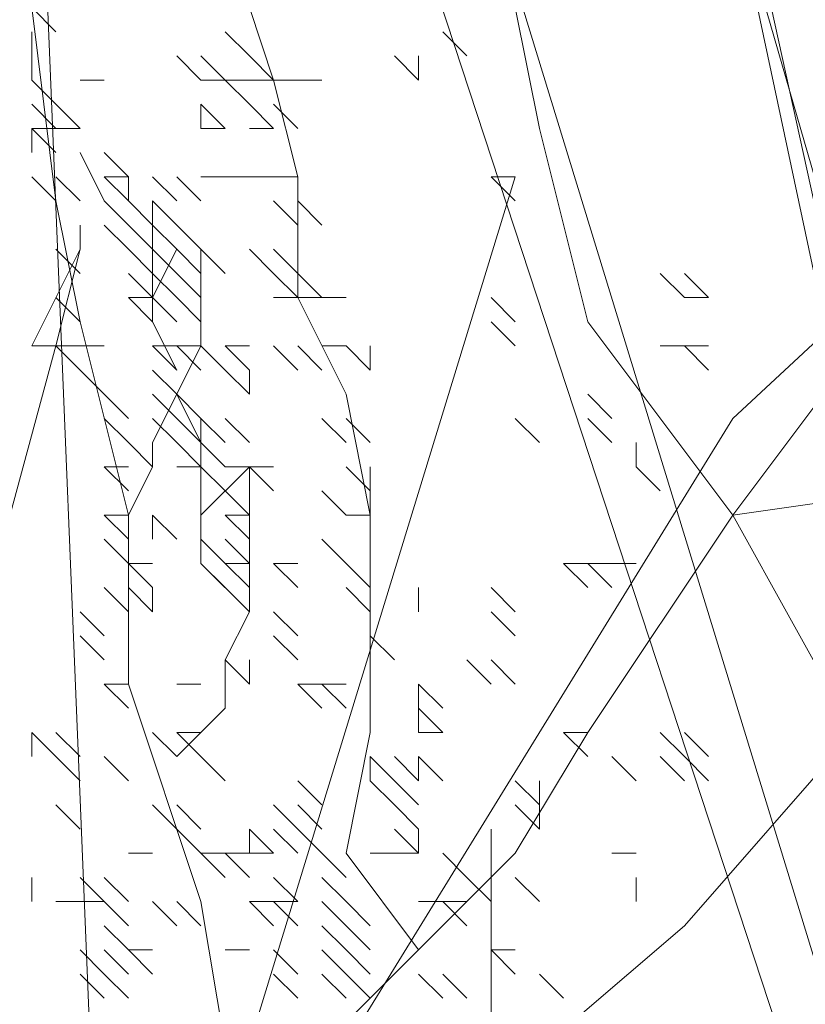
# Model space of a CAD drawing. Header units: millimetres. Extents: x 16698 to 93787, y -21104 to 39413.
# Tile 231 of 256: x 54564.04 to 54569.42, y 19721.8 to 19728.54. Entities that reach past the tile are written whole.
import ezdxf

# ---------------------------------------------------------------- set-up
doc = ezdxf.new("R2010")
doc.units = ezdxf.units.MM
doc.layers.add('_MODUS - zielen', color=66, linetype='Continuous', lineweight=9)

msp = doc.modelspace()

# ---------------------------------------------------------------- linework, layer by layer
at = {"layer": '_MODUS - zielen', "transparency": 33554687}
for points in [[(54566.27409, 19741.86016), (54571.40346, 19718.52981), (54571.40346, 19718.52981)], [(54566.27409, 19741.86016), (54571.23799, 19718.52981), (54571.23799, 19718.52981)], [(54562.96482, 19740.70192), (54570.24521, 19718.52981), (54570.24521, 19718.52981)], [(54562.96482, 19740.70192), (54570.24521, 19718.52981), (54570.24521, 19718.52981)], [(54564.61945, 19719.19167), (54564.12306, 19731.2705), (54564.12306, 19731.2705)], [(54568.9215, 19725.14835), (54567.92872, 19726.47206), (54567.5978, 19727.79577), (54567.43233, 19728.62308), (54566.60502, 19729.78133), (54565.61223, 19731.10504)], [(54566.60502, 19718.52981), (54566.77048, 19719.35713), (54566.10863, 19719.85352), (54566.43955, 19721.01176), (54566.10863, 19721.50815), (54566.77048, 19722.17001), (54566.27409, 19722.83186), (54566.43955, 19723.65918), (54566.43955, 19724.32103), (54566.43955, 19725.14835), (54566.27409, 19725.97567), (54565.94316, 19726.63752), (54565.94316, 19726.80299), (54565.94316, 19727.46484), (54565.7777, 19728.12669), (54565.61223, 19728.62308), (54565.28131, 19729.28494), (54564.95038, 19729.78133), (54564.61945, 19730.77411)], [(54564.78492, 19718.36435), (54565.61223, 19720.51537), (54566.10863, 19721.50815), (54567.43233, 19722.83186), (54567.92872, 19723.65918), (54568.9215, 19725.14835), (54569.91428, 19726.47206), (54570.7416, 19727.96123), (54571.40346, 19729.28494), (54572.06531, 19730.11225), (54572.89263, 19730.44318), (54573.71994, 19730.44318), (54574.54726, 19730.44318)], [(54565.94316, 19718.36435), (54565.61223, 19720.51537), (54565.28131, 19722.50094), (54564.78492, 19723.99011), (54564.78492, 19725.14835), (54564.45399, 19726.47206), (54564.28853, 19727.29938), (54564.12306, 19728.62308), (54564.12306, 19729.4504)], [(54564.28853, 19728.45762), (54564.12306, 19728.62308), (54564.12306, 19728.62308)], [(54564.12306, 19728.29216), (54564.12306, 19728.45762), (54564.12306, 19728.45762)], [(54564.12306, 19728.29216), (54564.12306, 19728.45762), (54564.12306, 19728.45762)], [(54565.61223, 19728.29216), (54565.44677, 19728.45762), (54565.44677, 19728.45762)], [(54567.10141, 19728.29216), (54566.93594, 19728.45762), (54566.93594, 19728.45762)], [(54564.12306, 19728.12669), (54564.12306, 19728.29216), (54564.12306, 19728.29216)], [(54564.12306, 19728.12669), (54564.12306, 19728.29216), (54564.12306, 19728.29216)], [(54565.28131, 19728.12669), (54565.11584, 19728.29216), (54565.11584, 19728.29216)], [(54565.44677, 19728.12669), (54565.28131, 19728.29216), (54565.28131, 19728.29216)], [(54565.44677, 19728.12669), (54565.28131, 19728.29216), (54565.28131, 19728.29216)], [(54565.7777, 19728.12669), (54565.61223, 19728.29216), (54565.61223, 19728.29216)], [(54565.7777, 19728.12669), (54565.61223, 19728.29216), (54565.61223, 19728.29216)], [(54566.77048, 19728.12669), (54566.60502, 19728.29216), (54566.60502, 19728.29216)], [(54566.77048, 19728.12669), (54566.77048, 19728.29216), (54566.77048, 19728.29216)], [(54566.77048, 19728.12669), (54566.77048, 19728.29216), (54566.77048, 19728.29216)], [(54564.28853, 19727.96123), (54564.12306, 19728.12669), (54564.12306, 19728.12669)], [(54564.28853, 19727.96123), (54564.12306, 19728.12669), (54564.12306, 19728.12669)], [(54564.28853, 19727.96123), (54564.12306, 19728.12669), (54564.12306, 19728.12669)], [(54564.28853, 19727.96123), (54564.12306, 19728.12669), (54564.12306, 19728.12669)], [(54564.61945, 19728.12669), (54564.45399, 19728.12669), (54564.45399, 19728.12669)], [(54564.78492, 19718.52981), (54567.43233, 19721.34269), (54568.59058, 19722.33547), (54569.74882, 19723.65918), (54568.9215, 19725.14835), (54571.23799, 19725.47928), (54571.73438, 19726.3066), (54572.06531, 19727.13391), (54572.89263, 19728.12669)], [(54565.44677, 19728.12669), (54565.28131, 19728.12669), (54565.28131, 19728.12669)], [(54565.61223, 19727.96123), (54565.44677, 19728.12669), (54565.44677, 19728.12669)], [(54565.61223, 19728.12669), (54565.44677, 19728.12669), (54565.44677, 19728.12669)], [(54565.61223, 19727.96123), (54565.44677, 19728.12669), (54565.44677, 19728.12669)], [(54565.61223, 19728.12669), (54565.44677, 19728.12669), (54565.44677, 19728.12669)], [(54565.61223, 19727.96123), (54565.44677, 19728.12669), (54565.44677, 19728.12669)], [(54565.7777, 19728.12669), (54565.61223, 19728.12669), (54565.61223, 19728.12669)], [(54565.94316, 19728.12669), (54565.7777, 19728.12669), (54565.7777, 19728.12669)], [(54566.10863, 19728.12669), (54565.94316, 19728.12669), (54565.94316, 19728.12669)], [(54566.10863, 19728.12669), (54565.94316, 19728.12669), (54565.94316, 19728.12669)], [(54564.28853, 19727.79577), (54564.12306, 19727.96123), (54564.12306, 19727.96123)], [(54564.45399, 19727.79577), (54564.28853, 19727.96123), (54564.28853, 19727.96123)], [(54564.95038, 19719.35713), (54568.9215, 19725.8102), (54571.23799, 19727.96123)], [(54565.44677, 19727.79577), (54565.28131, 19727.96123), (54565.28131, 19727.96123)], [(54565.28131, 19727.79577), (54565.28131, 19727.96123), (54565.28131, 19727.96123)], [(54565.7777, 19727.79577), (54565.61223, 19727.96123), (54565.61223, 19727.96123)], [(54565.94316, 19727.79577), (54565.7777, 19727.96123), (54565.7777, 19727.96123)], [(54565.94316, 19727.79577), (54565.7777, 19727.96123), (54565.7777, 19727.96123)], [(54564.28853, 19727.6303), (54564.12306, 19727.79577), (54564.12306, 19727.79577)], [(54564.12306, 19727.6303), (54564.12306, 19727.79577), (54564.12306, 19727.79577)], [(54564.28853, 19727.6303), (54564.12306, 19727.79577), (54564.12306, 19727.79577)], [(54564.28853, 19727.79577), (54564.12306, 19727.79577), (54564.12306, 19727.79577)], [(54564.28853, 19727.79577), (54564.12306, 19727.79577), (54564.12306, 19727.79577)], [(54564.45399, 19727.79577), (54564.28853, 19727.79577), (54564.28853, 19727.79577)], [(54564.45399, 19727.79577), (54564.28853, 19727.79577), (54564.28853, 19727.79577)], [(54565.44677, 19727.79577), (54565.28131, 19727.79577), (54565.28131, 19727.79577)], [(54565.44677, 19727.79577), (54565.28131, 19727.79577), (54565.28131, 19727.79577)], [(54565.7777, 19727.79577), (54565.61223, 19727.79577), (54565.61223, 19727.79577)], [(54565.7777, 19727.79577), (54565.61223, 19727.79577), (54565.61223, 19727.79577)], [(54564.45399, 19727.6303), (54564.61945, 19727.29938), (54564.61945, 19727.29938)], [(54564.78492, 19727.46484), (54564.61945, 19727.6303), (54564.61945, 19727.6303)], [(54564.78492, 19727.46484), (54564.61945, 19727.6303), (54564.61945, 19727.6303)], [(54564.28853, 19727.29938), (54564.12306, 19727.46484), (54564.12306, 19727.46484)], [(54564.28853, 19727.29938), (54564.12306, 19727.46484), (54564.12306, 19727.46484)], [(54564.28853, 19727.29938), (54564.12306, 19727.46484), (54564.12306, 19727.46484)], [(54564.45399, 19727.29938), (54564.28853, 19727.46484), (54564.28853, 19727.46484)], [(54564.45399, 19727.29938), (54564.28853, 19727.46484), (54564.28853, 19727.46484)], [(54564.45399, 19727.29938), (54564.28853, 19727.46484), (54564.28853, 19727.46484)], [(54564.45399, 19727.29938), (54564.28853, 19727.46484), (54564.28853, 19727.46484)], [(54564.45399, 19727.29938), (54564.28853, 19727.46484), (54564.28853, 19727.46484)], [(54564.78492, 19727.46484), (54564.61945, 19727.46484), (54564.61945, 19727.46484)], [(54564.78492, 19727.29938), (54564.61945, 19727.46484), (54564.61945, 19727.46484)], [(54564.78492, 19727.46484), (54564.61945, 19727.46484), (54564.61945, 19727.46484)], [(54564.78492, 19727.46484), (54564.61945, 19727.46484), (54564.61945, 19727.46484)], [(54564.78492, 19727.29938), (54564.61945, 19727.46484), (54564.61945, 19727.46484)], [(54565.11584, 19726.14113), (54564.95038, 19726.47206), (54564.95038, 19726.63752), (54564.95038, 19726.80299), (54564.95038, 19727.13391), (54564.78492, 19727.29938), (54564.78492, 19727.46484)], [(54565.11584, 19727.29938), (54564.95038, 19727.46484), (54564.95038, 19727.46484)], [(54565.11584, 19727.29938), (54564.95038, 19727.46484), (54564.95038, 19727.46484)], [(54564.95038, 19719.35713), (54567.43233, 19727.46484), (54567.43233, 19727.46484)], [(54565.28131, 19727.29938), (54565.11584, 19727.46484), (54565.11584, 19727.46484)], [(54565.28131, 19727.29938), (54565.11584, 19727.46484), (54565.11584, 19727.46484)], [(54565.44677, 19727.46484), (54565.28131, 19727.46484), (54565.28131, 19727.46484)], [(54565.61223, 19727.46484), (54565.44677, 19727.46484), (54565.44677, 19727.46484)], [(54565.61223, 19727.46484), (54565.44677, 19727.46484), (54565.44677, 19727.46484)], [(54565.7777, 19727.46484), (54565.61223, 19727.46484), (54565.61223, 19727.46484)], [(54565.94316, 19727.46484), (54565.7777, 19727.46484), (54565.7777, 19727.46484)], [(54565.94316, 19727.46484), (54565.7777, 19727.46484), (54565.7777, 19727.46484)], [(54567.43233, 19727.46484), (54567.26687, 19727.46484), (54567.26687, 19727.46484)], [(54567.43233, 19727.29938), (54567.26687, 19727.46484), (54567.26687, 19727.46484)], [(54564.78492, 19727.13391), (54564.61945, 19727.29938), (54564.61945, 19727.29938)], [(54564.78492, 19727.13391), (54564.61945, 19727.29938), (54564.61945, 19727.29938)], [(54564.78492, 19727.13391), (54564.61945, 19727.29938), (54564.61945, 19727.29938)], [(54564.78492, 19727.13391), (54564.61945, 19727.29938), (54564.61945, 19727.29938)], [(54564.78492, 19727.13391), (54564.61945, 19727.29938), (54564.61945, 19727.29938)], [(54564.95038, 19727.13391), (54564.78492, 19727.29938), (54564.78492, 19727.29938)], [(54564.95038, 19727.13391), (54564.78492, 19727.29938), (54564.78492, 19727.29938)], [(54564.95038, 19727.13391), (54564.78492, 19727.29938), (54564.78492, 19727.29938)], [(54564.95038, 19727.13391), (54564.95038, 19727.29938), (54564.95038, 19727.29938)], [(54565.11584, 19727.13391), (54564.95038, 19727.29938), (54564.95038, 19727.29938)], [(54565.94316, 19727.13391), (54565.7777, 19727.29938), (54565.7777, 19727.29938)], [(54565.94316, 19727.13391), (54565.7777, 19727.29938), (54565.7777, 19727.29938)], [(54565.94316, 19727.13391), (54565.7777, 19727.29938), (54565.7777, 19727.29938)], [(54565.94316, 19727.13391), (54565.7777, 19727.29938), (54565.7777, 19727.29938)], [(54565.94316, 19727.13391), (54565.7777, 19727.29938), (54565.7777, 19727.29938)], [(54565.94316, 19727.13391), (54565.7777, 19727.29938), (54565.7777, 19727.29938)], [(54565.94316, 19727.13391), (54565.7777, 19727.29938), (54565.7777, 19727.29938)], [(54566.10863, 19727.13391), (54565.94316, 19727.29938), (54565.94316, 19727.29938)], [(54566.10863, 19727.13391), (54565.94316, 19727.29938), (54565.94316, 19727.29938)], [(54564.45399, 19727.13391), (54564.45399, 19726.96845), (54564.45399, 19726.96845)], [(54564.78492, 19726.96845), (54564.61945, 19727.13391), (54564.61945, 19727.13391)], [(54564.95038, 19726.96845), (54564.78492, 19727.13391), (54564.78492, 19727.13391)], [(54565.11584, 19726.96845), (54564.95038, 19727.13391), (54564.95038, 19727.13391)], [(54565.28131, 19726.96845), (54565.11584, 19727.13391), (54565.11584, 19727.13391)], [(54565.28131, 19726.96845), (54565.11584, 19727.13391), (54565.11584, 19727.13391)], [(54564.45399, 19726.96845), (54564.12306, 19726.3066), (54564.12306, 19726.3066)], [(54564.45399, 19726.96845), (54564.45399, 19726.96845), (54564.28853, 19726.3066), (54564.12306, 19726.3066)], [(54564.45399, 19726.80299), (54564.28853, 19726.96845), (54564.28853, 19726.96845)], [(54564.78492, 19725.14835), (54564.95038, 19725.47928), (54564.95038, 19725.64474), (54565.11584, 19725.97567), (54565.28131, 19726.3066), (54565.28131, 19726.63752), (54565.28131, 19726.96845)], [(54564.95038, 19726.80299), (54564.78492, 19726.96845), (54564.78492, 19726.96845)], [(54564.95038, 19726.80299), (54564.78492, 19726.96845), (54564.78492, 19726.96845)], [(54564.95038, 19726.63752), (54565.11584, 19726.96845), (54565.11584, 19726.96845)], [(54565.11584, 19726.80299), (54564.95038, 19726.96845), (54564.95038, 19726.96845)], [(54564.95038, 19726.80299), (54564.95038, 19726.96845), (54564.95038, 19726.96845)], [(54564.95038, 19726.80299), (54564.95038, 19726.96845), (54564.95038, 19726.96845)], [(54565.11584, 19726.80299), (54564.95038, 19726.96845), (54564.95038, 19726.96845)], [(54564.95038, 19726.80299), (54564.95038, 19726.96845), (54564.95038, 19726.96845)], [(54565.28131, 19726.80299), (54565.11584, 19726.96845), (54565.11584, 19726.96845)], [(54565.28131, 19726.80299), (54565.11584, 19726.96845), (54565.11584, 19726.96845)], [(54565.44677, 19726.80299), (54565.28131, 19726.96845), (54565.28131, 19726.96845)], [(54565.44677, 19726.80299), (54565.28131, 19726.96845), (54565.28131, 19726.96845)], [(54565.44677, 19726.80299), (54565.28131, 19726.96845), (54565.28131, 19726.96845)], [(54565.44677, 19726.80299), (54565.28131, 19726.96845), (54565.28131, 19726.96845)], [(54565.7777, 19726.80299), (54565.61223, 19726.96845), (54565.61223, 19726.96845)], [(54565.94316, 19726.80299), (54565.7777, 19726.96845), (54565.7777, 19726.96845)], [(54564.95038, 19726.63752), (54564.78492, 19726.80299), (54564.78492, 19726.80299)], [(54565.11584, 19726.63752), (54564.95038, 19726.80299), (54564.95038, 19726.80299)], [(54564.95038, 19726.63752), (54564.95038, 19726.80299), (54564.95038, 19726.80299)], [(54564.95038, 19726.63752), (54564.95038, 19726.80299), (54564.95038, 19726.80299)], [(54565.28131, 19726.63752), (54565.11584, 19726.80299), (54565.11584, 19726.80299)], [(54565.28131, 19726.63752), (54565.11584, 19726.80299), (54565.11584, 19726.80299)], [(54565.28131, 19726.63752), (54565.28131, 19726.80299), (54565.28131, 19726.80299)], [(54565.94316, 19726.63752), (54565.7777, 19726.80299), (54565.7777, 19726.80299)], [(54565.94316, 19726.63752), (54565.7777, 19726.80299), (54565.7777, 19726.80299)], [(54566.10863, 19726.63752), (54565.94316, 19726.80299), (54565.94316, 19726.80299)], [(54568.59058, 19726.63752), (54568.42511, 19726.80299), (54568.42511, 19726.80299)], [(54568.75604, 19726.63752), (54568.59058, 19726.80299), (54568.59058, 19726.80299)], [(54564.45399, 19726.47206), (54564.28853, 19726.63752), (54564.28853, 19726.63752)], [(54564.45399, 19726.47206), (54564.28853, 19726.63752), (54564.28853, 19726.63752)], [(54564.45399, 19726.47206), (54564.28853, 19726.63752), (54564.28853, 19726.63752)], [(54564.45399, 19726.47206), (54564.28853, 19726.63752), (54564.28853, 19726.63752)], [(54564.45399, 19726.47206), (54564.28853, 19726.63752), (54564.28853, 19726.63752)], [(54564.95038, 19726.47206), (54564.78492, 19726.63752), (54564.78492, 19726.63752)], [(54564.95038, 19726.63752), (54564.78492, 19726.63752), (54564.78492, 19726.63752)], [(54565.11584, 19726.47206), (54564.95038, 19726.63752), (54564.95038, 19726.63752)], [(54564.95038, 19726.47206), (54564.95038, 19726.63752), (54564.95038, 19726.63752)], [(54564.95038, 19726.47206), (54564.95038, 19726.63752), (54564.95038, 19726.63752)], [(54565.28131, 19726.47206), (54565.11584, 19726.63752), (54565.11584, 19726.63752)], [(54565.28131, 19726.47206), (54565.11584, 19726.63752), (54565.11584, 19726.63752)], [(54565.94316, 19726.63752), (54565.7777, 19726.63752), (54565.7777, 19726.63752)], [(54566.10863, 19726.63752), (54565.94316, 19726.63752), (54565.94316, 19726.63752)], [(54566.10863, 19726.63752), (54565.94316, 19726.63752), (54565.94316, 19726.63752)], [(54566.27409, 19726.63752), (54566.10863, 19726.63752), (54566.10863, 19726.63752)], [(54567.43233, 19726.47206), (54567.26687, 19726.63752), (54567.26687, 19726.63752)], [(54567.43233, 19726.47206), (54567.26687, 19726.63752), (54567.26687, 19726.63752)], [(54567.43233, 19726.47206), (54567.26687, 19726.63752), (54567.26687, 19726.63752)], [(54568.75604, 19726.63752), (54568.59058, 19726.63752), (54568.59058, 19726.63752)], [(54568.75604, 19726.63752), (54568.59058, 19726.63752), (54568.59058, 19726.63752)], [(54568.75604, 19726.63752), (54568.59058, 19726.63752), (54568.59058, 19726.63752)], [(54567.43233, 19726.3066), (54567.26687, 19726.47206), (54567.26687, 19726.47206)], [(54564.28853, 19726.3066), (54562.1375, 19718.36435), (54562.1375, 19718.36435)], [(54564.28853, 19726.3066), (54562.1375, 19718.36435), (54562.1375, 19718.36435)], [(54564.45399, 19726.3066), (54564.28853, 19726.3066), (54564.28853, 19726.3066)], [(54564.45399, 19726.14113), (54564.28853, 19726.3066), (54564.28853, 19726.3066)], [(54564.61945, 19726.3066), (54564.45399, 19726.3066), (54564.45399, 19726.3066)], [(54564.61945, 19726.3066), (54564.45399, 19726.3066), (54564.45399, 19726.3066)], [(54565.11584, 19726.3066), (54564.95038, 19726.3066), (54564.95038, 19726.3066)], [(54565.11584, 19726.14113), (54564.95038, 19726.3066), (54564.95038, 19726.3066)], [(54565.11584, 19726.14113), (54564.95038, 19726.3066), (54564.95038, 19726.3066)], [(54565.28131, 19726.3066), (54565.11584, 19726.3066), (54565.11584, 19726.3066)], [(54565.28131, 19726.3066), (54565.11584, 19726.3066), (54565.11584, 19726.3066)], [(54565.28131, 19726.14113), (54565.11584, 19726.3066), (54565.11584, 19726.3066)], [(54565.44677, 19726.14113), (54565.28131, 19726.3066), (54565.28131, 19726.3066)], [(54565.61223, 19726.3066), (54565.44677, 19726.3066), (54565.44677, 19726.3066)], [(54565.61223, 19726.14113), (54565.44677, 19726.3066), (54565.44677, 19726.3066)], [(54565.94316, 19726.14113), (54565.7777, 19726.3066), (54565.7777, 19726.3066)], [(54566.10863, 19726.14113), (54565.94316, 19726.3066), (54565.94316, 19726.3066)], [(54566.27409, 19726.3066), (54566.10863, 19726.3066), (54566.10863, 19726.3066)], [(54566.43955, 19726.14113), (54566.27409, 19726.3066), (54566.27409, 19726.3066)], [(54566.43955, 19726.14113), (54566.43955, 19726.3066), (54566.43955, 19726.3066)], [(54566.43955, 19726.14113), (54566.43955, 19726.3066), (54566.43955, 19726.3066)], [(54568.59058, 19726.3066), (54568.42511, 19726.3066), (54568.42511, 19726.3066)], [(54568.75604, 19726.3066), (54568.59058, 19726.3066), (54568.59058, 19726.3066)], [(54568.75604, 19726.14113), (54568.59058, 19726.3066), (54568.59058, 19726.3066)], [(54568.75604, 19726.3066), (54568.59058, 19726.3066), (54568.59058, 19726.3066)], [(54568.75604, 19726.3066), (54568.59058, 19726.3066), (54568.59058, 19726.3066)], [(54568.75604, 19726.3066), (54568.59058, 19726.3066), (54568.59058, 19726.3066)], [(54568.75604, 19726.14113), (54568.59058, 19726.3066), (54568.59058, 19726.3066)], [(54564.61945, 19725.97567), (54564.45399, 19726.14113), (54564.45399, 19726.14113)], [(54564.61945, 19725.97567), (54564.45399, 19726.14113), (54564.45399, 19726.14113)], [(54565.11584, 19725.97567), (54564.95038, 19726.14113), (54564.95038, 19726.14113)], [(54565.11584, 19725.97567), (54564.95038, 19726.14113), (54564.95038, 19726.14113)], [(54565.61223, 19725.97567), (54565.44677, 19726.14113), (54565.44677, 19726.14113)], [(54565.61223, 19725.97567), (54565.61223, 19726.14113), (54565.61223, 19726.14113)], [(54565.61223, 19725.97567), (54565.61223, 19726.14113), (54565.61223, 19726.14113)], [(54565.61223, 19725.97567), (54565.61223, 19726.14113), (54565.61223, 19726.14113)], [(54565.61223, 19725.97567), (54565.61223, 19726.14113), (54565.61223, 19726.14113)], [(54564.78492, 19725.8102), (54564.61945, 19725.97567), (54564.61945, 19725.97567)], [(54564.78492, 19725.8102), (54564.61945, 19725.97567), (54564.61945, 19725.97567)], [(54565.11584, 19725.8102), (54564.95038, 19725.97567), (54564.95038, 19725.97567)], [(54565.61223, 19724.4865), (54565.28131, 19724.81742), (54565.28131, 19725.14835), (54565.28131, 19725.31381), (54565.28131, 19725.64474), (54565.28131, 19725.64474), (54565.11584, 19725.97567)], [(54565.28131, 19725.8102), (54565.11584, 19725.97567), (54565.11584, 19725.97567)], [(54565.28131, 19725.8102), (54565.11584, 19725.97567), (54565.11584, 19725.97567)], [(54568.09419, 19725.8102), (54567.92872, 19725.97567), (54567.92872, 19725.97567)], [(54564.78492, 19725.64474), (54564.61945, 19725.8102), (54564.61945, 19725.8102)], [(54564.78492, 19725.64474), (54564.61945, 19725.8102), (54564.61945, 19725.8102)], [(54564.78492, 19725.64474), (54564.61945, 19725.8102), (54564.61945, 19725.8102)], [(54565.11584, 19725.64474), (54564.95038, 19725.8102), (54564.95038, 19725.8102)], [(54565.28131, 19725.64474), (54565.11584, 19725.8102), (54565.11584, 19725.8102)], [(54565.28131, 19725.64474), (54565.11584, 19725.8102), (54565.11584, 19725.8102)], [(54565.28131, 19725.64474), (54565.11584, 19725.8102), (54565.11584, 19725.8102)], [(54565.28131, 19725.64474), (54565.11584, 19725.8102), (54565.11584, 19725.8102)], [(54565.28131, 19725.64474), (54565.11584, 19725.8102), (54565.11584, 19725.8102)], [(54565.28131, 19725.64474), (54565.11584, 19725.8102), (54565.11584, 19725.8102)], [(54565.28131, 19725.64474), (54565.11584, 19725.8102), (54565.11584, 19725.8102)], [(54565.28131, 19725.64474), (54565.11584, 19725.8102), (54565.11584, 19725.8102)], [(54565.28131, 19725.64474), (54565.11584, 19725.8102), (54565.11584, 19725.8102)], [(54565.28131, 19725.64474), (54565.11584, 19725.8102), (54565.11584, 19725.8102)], [(54565.44677, 19725.64474), (54565.28131, 19725.8102), (54565.28131, 19725.8102)], [(54565.44677, 19725.64474), (54565.28131, 19725.8102), (54565.28131, 19725.8102)], [(54565.28131, 19725.64474), (54565.28131, 19725.8102), (54565.28131, 19725.8102)], [(54565.44677, 19725.64474), (54565.28131, 19725.8102), (54565.28131, 19725.8102)], [(54565.28131, 19725.64474), (54565.28131, 19725.8102), (54565.28131, 19725.8102)], [(54565.61223, 19725.64474), (54565.44677, 19725.8102), (54565.44677, 19725.8102)], [(54565.61223, 19725.64474), (54565.44677, 19725.8102), (54565.44677, 19725.8102)], [(54566.27409, 19725.64474), (54566.10863, 19725.8102), (54566.10863, 19725.8102)], [(54566.27409, 19725.64474), (54566.10863, 19725.8102), (54566.10863, 19725.8102)], [(54566.27409, 19725.64474), (54566.10863, 19725.8102), (54566.10863, 19725.8102)], [(54566.43955, 19725.64474), (54566.27409, 19725.8102), (54566.27409, 19725.8102)], [(54566.43955, 19725.64474), (54566.27409, 19725.8102), (54566.27409, 19725.8102)], [(54567.5978, 19725.64474), (54567.43233, 19725.8102), (54567.43233, 19725.8102)], [(54567.5978, 19725.64474), (54567.43233, 19725.8102), (54567.43233, 19725.8102)], [(54568.09419, 19725.64474), (54567.92872, 19725.8102), (54567.92872, 19725.8102)], [(54568.09419, 19725.64474), (54567.92872, 19725.8102), (54567.92872, 19725.8102)], [(54564.95038, 19725.47928), (54564.78492, 19725.64474), (54564.78492, 19725.64474)], [(54565.28131, 19725.47928), (54565.11584, 19725.64474), (54565.11584, 19725.64474)], [(54565.28131, 19725.47928), (54565.11584, 19725.64474), (54565.11584, 19725.64474)], [(54565.28131, 19725.47928), (54565.11584, 19725.64474), (54565.11584, 19725.64474)], [(54565.28131, 19725.47928), (54565.11584, 19725.64474), (54565.11584, 19725.64474)], [(54565.44677, 19725.47928), (54565.28131, 19725.64474), (54565.28131, 19725.64474)], [(54565.28131, 19725.47928), (54565.28131, 19725.64474), (54565.28131, 19725.64474)], [(54565.44677, 19725.47928), (54565.28131, 19725.64474), (54565.28131, 19725.64474)], [(54565.28131, 19725.47928), (54565.28131, 19725.64474), (54565.28131, 19725.64474)], [(54568.25965, 19725.47928), (54568.25965, 19725.64474), (54568.25965, 19725.64474)], [(54568.25965, 19725.47928), (54568.25965, 19725.64474), (54568.25965, 19725.64474)], [(54564.78492, 19725.47928), (54564.61945, 19725.47928), (54564.61945, 19725.47928)], [(54564.78492, 19725.47928), (54564.61945, 19725.47928), (54564.61945, 19725.47928)], [(54564.78492, 19725.31381), (54564.61945, 19725.47928), (54564.61945, 19725.47928)], [(54564.78492, 19725.47928), (54564.61945, 19725.47928), (54564.61945, 19725.47928)], [(54564.78492, 19725.47928), (54564.61945, 19725.47928), (54564.61945, 19725.47928)], [(54564.78492, 19725.31381), (54564.61945, 19725.47928), (54564.61945, 19725.47928)], [(54565.11584, 19723.49372), (54565.44677, 19723.82464), (54565.44677, 19724.15557), (54565.61223, 19724.4865), (54565.61223, 19724.65196), (54565.61223, 19725.14835), (54565.61223, 19725.47928)], [(54565.28131, 19725.47928), (54565.11584, 19725.47928), (54565.11584, 19725.47928)], [(54565.28131, 19725.14835), (54565.61223, 19725.47928), (54565.61223, 19725.47928)], [(54565.28131, 19725.31381), (54565.28131, 19725.47928), (54565.28131, 19725.47928)], [(54565.28131, 19725.31381), (54565.28131, 19725.47928), (54565.28131, 19725.47928)], [(54565.28131, 19725.31381), (54565.28131, 19725.47928), (54565.28131, 19725.47928)], [(54565.44677, 19725.31381), (54565.28131, 19725.47928), (54565.28131, 19725.47928)], [(54565.61223, 19725.47928), (54565.44677, 19725.47928), (54565.44677, 19725.47928)], [(54565.7777, 19725.47928), (54565.61223, 19725.47928), (54565.61223, 19725.47928)], [(54565.7777, 19725.31381), (54565.61223, 19725.47928), (54565.61223, 19725.47928)], [(54565.61223, 19725.31381), (54565.61223, 19725.47928), (54565.61223, 19725.47928)], [(54566.43955, 19725.31381), (54566.27409, 19725.47928), (54566.27409, 19725.47928)], [(54566.43955, 19725.31381), (54566.43955, 19725.47928), (54566.43955, 19725.47928)], [(54568.42511, 19725.31381), (54568.25965, 19725.47928), (54568.25965, 19725.47928)], [(54565.28131, 19725.14835), (54565.28131, 19725.31381), (54565.28131, 19725.31381)], [(54565.28131, 19725.14835), (54565.28131, 19725.31381), (54565.28131, 19725.31381)], [(54565.61223, 19725.14835), (54565.44677, 19725.31381), (54565.44677, 19725.31381)], [(54565.61223, 19725.14835), (54565.61223, 19725.31381), (54565.61223, 19725.31381)], [(54566.27409, 19725.14835), (54566.10863, 19725.31381), (54566.10863, 19725.31381)], [(54566.43955, 19725.14835), (54566.43955, 19725.31381), (54566.43955, 19725.31381)], [(54564.78492, 19725.14835), (54564.61945, 19725.14835), (54564.61945, 19725.14835)], [(54564.78492, 19724.98289), (54564.61945, 19725.14835), (54564.61945, 19725.14835)], [(54564.78492, 19724.98289), (54564.61945, 19725.14835), (54564.61945, 19725.14835)], [(54565.11584, 19724.98289), (54564.95038, 19725.14835), (54564.95038, 19725.14835)], [(54564.95038, 19724.98289), (54564.95038, 19725.14835), (54564.95038, 19725.14835)], [(54565.11584, 19724.98289), (54564.95038, 19725.14835), (54564.95038, 19725.14835)], [(54565.28131, 19724.98289), (54565.28131, 19725.14835), (54565.28131, 19725.14835)], [(54565.61223, 19725.14835), (54565.44677, 19725.14835), (54565.44677, 19725.14835)], [(54565.61223, 19724.98289), (54565.44677, 19725.14835), (54565.44677, 19725.14835)], [(54566.43955, 19725.14835), (54566.27409, 19725.14835), (54566.27409, 19725.14835)], [(54564.78492, 19724.81742), (54564.61945, 19724.98289), (54564.61945, 19724.98289)], [(54564.78492, 19724.81742), (54564.61945, 19724.98289), (54564.61945, 19724.98289)], [(54565.44677, 19724.81742), (54565.28131, 19724.98289), (54565.28131, 19724.98289)], [(54565.28131, 19724.81742), (54565.28131, 19724.98289), (54565.28131, 19724.98289)], [(54565.44677, 19724.81742), (54565.28131, 19724.98289), (54565.28131, 19724.98289)], [(54565.61223, 19724.81742), (54565.44677, 19724.98289), (54565.44677, 19724.98289)], [(54565.61223, 19724.81742), (54565.44677, 19724.98289), (54565.44677, 19724.98289)], [(54565.61223, 19724.81742), (54565.61223, 19724.98289), (54565.61223, 19724.98289)], [(54565.61223, 19724.81742), (54565.61223, 19724.98289), (54565.61223, 19724.98289)], [(54565.61223, 19724.81742), (54565.61223, 19724.98289), (54565.61223, 19724.98289)], [(54566.27409, 19724.81742), (54566.10863, 19724.98289), (54566.10863, 19724.98289)], [(54564.95038, 19724.81742), (54564.78492, 19724.81742), (54564.78492, 19724.81742)], [(54564.95038, 19724.65196), (54564.78492, 19724.81742), (54564.78492, 19724.81742)], [(54565.44677, 19724.65196), (54565.28131, 19724.81742), (54565.28131, 19724.81742)], [(54565.61223, 19724.65196), (54565.44677, 19724.81742), (54565.44677, 19724.81742)], [(54565.61223, 19724.81742), (54565.44677, 19724.81742), (54565.44677, 19724.81742)], [(54565.61223, 19724.65196), (54565.44677, 19724.81742), (54565.44677, 19724.81742)], [(54565.61223, 19724.65196), (54565.44677, 19724.81742), (54565.44677, 19724.81742)], [(54565.61223, 19724.65196), (54565.61223, 19724.81742), (54565.61223, 19724.81742)], [(54565.61223, 19724.65196), (54565.61223, 19724.81742), (54565.61223, 19724.81742)], [(54565.61223, 19724.65196), (54565.61223, 19724.81742), (54565.61223, 19724.81742)], [(54565.94316, 19724.65196), (54565.7777, 19724.81742), (54565.7777, 19724.81742)], [(54565.94316, 19724.81742), (54565.7777, 19724.81742), (54565.7777, 19724.81742)], [(54565.94316, 19724.65196), (54565.7777, 19724.81742), (54565.7777, 19724.81742)], [(54565.94316, 19724.81742), (54565.7777, 19724.81742), (54565.7777, 19724.81742)], [(54565.94316, 19724.65196), (54565.7777, 19724.81742), (54565.7777, 19724.81742)], [(54565.94316, 19724.81742), (54565.7777, 19724.81742), (54565.7777, 19724.81742)], [(54565.94316, 19724.65196), (54565.7777, 19724.81742), (54565.7777, 19724.81742)], [(54565.94316, 19724.81742), (54565.7777, 19724.81742), (54565.7777, 19724.81742)], [(54566.43955, 19724.65196), (54566.27409, 19724.81742), (54566.27409, 19724.81742)], [(54567.92872, 19724.65196), (54567.76326, 19724.81742), (54567.76326, 19724.81742)], [(54567.92872, 19724.81742), (54567.76326, 19724.81742), (54567.76326, 19724.81742)], [(54567.92872, 19724.65196), (54567.76326, 19724.81742), (54567.76326, 19724.81742)], [(54567.92872, 19724.81742), (54567.76326, 19724.81742), (54567.76326, 19724.81742)], [(54567.92872, 19724.65196), (54567.76326, 19724.81742), (54567.76326, 19724.81742)], [(54567.92872, 19724.81742), (54567.76326, 19724.81742), (54567.76326, 19724.81742)], [(54567.92872, 19724.65196), (54567.76326, 19724.81742), (54567.76326, 19724.81742)], [(54567.92872, 19724.81742), (54567.76326, 19724.81742), (54567.76326, 19724.81742)], [(54567.92872, 19724.65196), (54567.76326, 19724.81742), (54567.76326, 19724.81742)], [(54567.92872, 19724.65196), (54567.76326, 19724.81742), (54567.76326, 19724.81742)], [(54567.92872, 19724.81742), (54567.76326, 19724.81742), (54567.76326, 19724.81742)], [(54567.92872, 19724.65196), (54567.76326, 19724.81742), (54567.76326, 19724.81742)], [(54567.92872, 19724.81742), (54567.76326, 19724.81742), (54567.76326, 19724.81742)], [(54567.92872, 19724.65196), (54567.76326, 19724.81742), (54567.76326, 19724.81742)], [(54568.09419, 19724.81742), (54567.92872, 19724.81742), (54567.92872, 19724.81742)], [(54568.09419, 19724.65196), (54567.92872, 19724.81742), (54567.92872, 19724.81742)], [(54568.25965, 19724.81742), (54568.09419, 19724.81742), (54568.09419, 19724.81742)], [(54568.25965, 19724.81742), (54568.09419, 19724.81742), (54568.09419, 19724.81742)], [(54564.78492, 19724.4865), (54564.61945, 19724.65196), (54564.61945, 19724.65196)], [(54564.78492, 19724.4865), (54564.61945, 19724.65196), (54564.61945, 19724.65196)], [(54564.95038, 19724.4865), (54564.78492, 19724.65196), (54564.78492, 19724.65196)], [(54564.95038, 19724.4865), (54564.78492, 19724.65196), (54564.78492, 19724.65196)], [(54564.95038, 19724.4865), (54564.95038, 19724.65196), (54564.95038, 19724.65196)], [(54564.95038, 19724.4865), (54564.95038, 19724.65196), (54564.95038, 19724.65196)], [(54564.95038, 19724.4865), (54564.95038, 19724.65196), (54564.95038, 19724.65196)], [(54565.61223, 19724.4865), (54565.44677, 19724.65196), (54565.44677, 19724.65196)], [(54566.43955, 19724.4865), (54566.27409, 19724.65196), (54566.27409, 19724.65196)], [(54566.77048, 19724.4865), (54566.77048, 19724.65196), (54566.77048, 19724.65196)], [(54567.43233, 19724.4865), (54567.26687, 19724.65196), (54567.26687, 19724.65196)], [(54564.61945, 19724.32103), (54564.45399, 19724.4865), (54564.45399, 19724.4865)], [(54565.94316, 19724.32103), (54565.7777, 19724.4865), (54565.7777, 19724.4865)], [(54565.94316, 19724.32103), (54565.7777, 19724.4865), (54565.7777, 19724.4865)], [(54567.43233, 19724.32103), (54567.26687, 19724.4865), (54567.26687, 19724.4865)], [(54567.43233, 19724.32103), (54567.26687, 19724.4865), (54567.26687, 19724.4865)], [(54564.61945, 19724.15557), (54564.45399, 19724.32103), (54564.45399, 19724.32103)], [(54565.94316, 19724.15557), (54565.7777, 19724.32103), (54565.7777, 19724.32103)], [(54565.94316, 19724.15557), (54565.7777, 19724.32103), (54565.7777, 19724.32103)], [(54565.94316, 19724.15557), (54565.7777, 19724.32103), (54565.7777, 19724.32103)], [(54565.94316, 19724.15557), (54565.7777, 19724.32103), (54565.7777, 19724.32103)], [(54566.60502, 19724.15557), (54566.43955, 19724.32103), (54566.43955, 19724.32103)], [(54566.60502, 19724.15557), (54566.43955, 19724.32103), (54566.43955, 19724.32103)], [(54566.60502, 19724.15557), (54566.43955, 19724.32103), (54566.43955, 19724.32103)], [(54566.60502, 19724.15557), (54566.43955, 19724.32103), (54566.43955, 19724.32103)], [(54566.60502, 19724.15557), (54566.43955, 19724.32103), (54566.43955, 19724.32103)], [(54565.61223, 19723.99011), (54565.44677, 19724.15557), (54565.44677, 19724.15557)], [(54565.61223, 19723.99011), (54565.61223, 19724.15557), (54565.61223, 19724.15557)], [(54565.61223, 19723.99011), (54565.61223, 19724.15557), (54565.61223, 19724.15557)], [(54567.26687, 19723.99011), (54567.10141, 19724.15557), (54567.10141, 19724.15557)], [(54567.43233, 19723.99011), (54567.26687, 19724.15557), (54567.26687, 19724.15557)], [(54567.43233, 19723.99011), (54567.26687, 19724.15557), (54567.26687, 19724.15557)], [(54564.78492, 19723.99011), (54564.61945, 19723.99011), (54564.61945, 19723.99011)], [(54564.78492, 19723.82464), (54564.61945, 19723.99011), (54564.61945, 19723.99011)], [(54564.78492, 19723.99011), (54564.61945, 19723.99011), (54564.61945, 19723.99011)], [(54564.78492, 19723.82464), (54564.61945, 19723.99011), (54564.61945, 19723.99011)], [(54564.78492, 19723.99011), (54564.61945, 19723.99011), (54564.61945, 19723.99011)], [(54564.78492, 19723.82464), (54564.61945, 19723.99011), (54564.61945, 19723.99011)], [(54565.28131, 19723.99011), (54565.11584, 19723.99011), (54565.11584, 19723.99011)], [(54566.10863, 19723.99011), (54565.94316, 19723.99011), (54565.94316, 19723.99011)], [(54566.10863, 19723.82464), (54565.94316, 19723.99011), (54565.94316, 19723.99011)], [(54566.27409, 19723.82464), (54566.10863, 19723.99011), (54566.10863, 19723.99011)], [(54566.27409, 19723.82464), (54566.10863, 19723.99011), (54566.10863, 19723.99011)], [(54566.27409, 19723.99011), (54566.10863, 19723.99011), (54566.10863, 19723.99011)], [(54566.27409, 19723.82464), (54566.10863, 19723.99011), (54566.10863, 19723.99011)], [(54566.27409, 19723.82464), (54566.10863, 19723.99011), (54566.10863, 19723.99011)], [(54566.93594, 19723.82464), (54566.77048, 19723.99011), (54566.77048, 19723.99011)], [(54566.77048, 19723.82464), (54566.77048, 19723.99011), (54566.77048, 19723.99011)], [(54566.93594, 19723.82464), (54566.77048, 19723.99011), (54566.77048, 19723.99011)], [(54566.77048, 19723.82464), (54566.77048, 19723.99011), (54566.77048, 19723.99011)], [(54566.77048, 19723.65918), (54566.77048, 19723.82464), (54566.77048, 19723.82464)], [(54566.93594, 19723.65918), (54566.77048, 19723.82464), (54566.77048, 19723.82464)], [(54566.77048, 19723.65918), (54566.77048, 19723.82464), (54566.77048, 19723.82464)], [(54566.93594, 19723.65918), (54566.77048, 19723.82464), (54566.77048, 19723.82464)], [(54564.28853, 19723.49372), (54564.12306, 19723.65918), (54564.12306, 19723.65918)], [(54564.12306, 19723.49372), (54564.12306, 19723.65918), (54564.12306, 19723.65918)], [(54564.28853, 19723.49372), (54564.12306, 19723.65918), (54564.12306, 19723.65918)], [(54564.45399, 19723.49372), (54564.28853, 19723.65918), (54564.28853, 19723.65918)], [(54565.11584, 19723.49372), (54564.95038, 19723.65918), (54564.95038, 19723.65918)], [(54565.11584, 19723.49372), (54564.95038, 19723.65918), (54564.95038, 19723.65918)], [(54565.28131, 19723.49372), (54565.11584, 19723.65918), (54565.11584, 19723.65918)], [(54565.28131, 19723.49372), (54565.11584, 19723.65918), (54565.11584, 19723.65918)], [(54565.28131, 19723.49372), (54565.11584, 19723.65918), (54565.11584, 19723.65918)], [(54565.28131, 19723.65918), (54565.11584, 19723.65918), (54565.11584, 19723.65918)], [(54565.28131, 19723.49372), (54565.11584, 19723.65918), (54565.11584, 19723.65918)], [(54566.93594, 19723.65918), (54566.77048, 19723.65918), (54566.77048, 19723.65918)], [(54567.92872, 19723.49372), (54567.76326, 19723.65918), (54567.76326, 19723.65918)], [(54567.92872, 19723.65918), (54567.76326, 19723.65918), (54567.76326, 19723.65918)], [(54567.92872, 19723.49372), (54567.76326, 19723.65918), (54567.76326, 19723.65918)], [(54567.92872, 19723.49372), (54567.76326, 19723.65918), (54567.76326, 19723.65918)], [(54567.92872, 19723.65918), (54567.76326, 19723.65918), (54567.76326, 19723.65918)], [(54567.92872, 19723.49372), (54567.76326, 19723.65918), (54567.76326, 19723.65918)], [(54567.92872, 19723.49372), (54567.76326, 19723.65918), (54567.76326, 19723.65918)], [(54567.92872, 19723.65918), (54567.76326, 19723.65918), (54567.76326, 19723.65918)], [(54567.92872, 19723.49372), (54567.76326, 19723.65918), (54567.76326, 19723.65918)], [(54567.92872, 19723.65918), (54567.76326, 19723.65918), (54567.76326, 19723.65918)], [(54568.59058, 19723.49372), (54568.42511, 19723.65918), (54568.42511, 19723.65918)], [(54568.75604, 19723.49372), (54568.59058, 19723.65918), (54568.59058, 19723.65918)], [(54564.45399, 19723.32825), (54564.28853, 19723.49372), (54564.28853, 19723.49372)], [(54564.78492, 19723.32825), (54564.61945, 19723.49372), (54564.61945, 19723.49372)], [(54565.44677, 19723.32825), (54565.28131, 19723.49372), (54565.28131, 19723.49372)], [(54566.60502, 19723.32825), (54566.43955, 19723.49372), (54566.43955, 19723.49372)], [(54566.43955, 19723.32825), (54566.43955, 19723.49372), (54566.43955, 19723.49372)], [(54566.60502, 19723.32825), (54566.43955, 19723.49372), (54566.43955, 19723.49372)], [(54566.77048, 19723.32825), (54566.60502, 19723.49372), (54566.60502, 19723.49372)], [(54566.77048, 19723.32825), (54566.60502, 19723.49372), (54566.60502, 19723.49372)], [(54566.77048, 19723.32825), (54566.60502, 19723.49372), (54566.60502, 19723.49372)], [(54566.77048, 19723.32825), (54566.60502, 19723.49372), (54566.60502, 19723.49372)], [(54566.77048, 19723.32825), (54566.60502, 19723.49372), (54566.60502, 19723.49372)], [(54566.77048, 19723.32825), (54566.60502, 19723.49372), (54566.60502, 19723.49372)], [(54566.77048, 19723.32825), (54566.60502, 19723.49372), (54566.60502, 19723.49372)], [(54566.77048, 19723.32825), (54566.60502, 19723.49372), (54566.60502, 19723.49372)], [(54566.93594, 19723.32825), (54566.77048, 19723.49372), (54566.77048, 19723.49372)], [(54566.77048, 19723.32825), (54566.77048, 19723.49372), (54566.77048, 19723.49372)], [(54566.93594, 19723.32825), (54566.77048, 19723.49372), (54566.77048, 19723.49372)], [(54568.25965, 19723.32825), (54568.09419, 19723.49372), (54568.09419, 19723.49372)], [(54568.59058, 19723.32825), (54568.42511, 19723.49372), (54568.42511, 19723.49372)], [(54568.75604, 19723.32825), (54568.59058, 19723.49372), (54568.59058, 19723.49372)], [(54568.75604, 19723.32825), (54568.59058, 19723.49372), (54568.59058, 19723.49372)], [(54568.75604, 19723.32825), (54568.59058, 19723.49372), (54568.59058, 19723.49372)], [(54566.10863, 19723.16279), (54565.94316, 19723.32825), (54565.94316, 19723.32825)], [(54566.10863, 19723.16279), (54565.94316, 19723.32825), (54565.94316, 19723.32825)], [(54566.60502, 19723.16279), (54566.43955, 19723.32825), (54566.43955, 19723.32825)], [(54566.77048, 19723.16279), (54566.60502, 19723.32825), (54566.60502, 19723.32825)], [(54566.77048, 19723.16279), (54566.60502, 19723.32825), (54566.60502, 19723.32825)], [(54567.5978, 19723.16279), (54567.43233, 19723.32825), (54567.43233, 19723.32825)], [(54567.5978, 19723.16279), (54567.43233, 19723.32825), (54567.43233, 19723.32825)], [(54567.5978, 19723.16279), (54567.5978, 19723.32825), (54567.5978, 19723.32825)], [(54567.5978, 19723.16279), (54567.5978, 19723.32825), (54567.5978, 19723.32825)], [(54567.5978, 19723.16279), (54567.5978, 19723.32825), (54567.5978, 19723.32825)], [(54564.45399, 19722.99733), (54564.28853, 19723.16279), (54564.28853, 19723.16279)], [(54564.45399, 19722.99733), (54564.28853, 19723.16279), (54564.28853, 19723.16279)], [(54565.11584, 19722.99733), (54564.95038, 19723.16279), (54564.95038, 19723.16279)], [(54565.28131, 19722.99733), (54565.11584, 19723.16279), (54565.11584, 19723.16279)], [(54565.94316, 19722.99733), (54565.7777, 19723.16279), (54565.7777, 19723.16279)], [(54565.94316, 19722.99733), (54565.7777, 19723.16279), (54565.7777, 19723.16279)], [(54565.94316, 19722.99733), (54565.7777, 19723.16279), (54565.7777, 19723.16279)], [(54565.94316, 19722.99733), (54565.7777, 19723.16279), (54565.7777, 19723.16279)], [(54566.10863, 19722.99733), (54565.94316, 19723.16279), (54565.94316, 19723.16279)], [(54566.77048, 19722.99733), (54566.60502, 19723.16279), (54566.60502, 19723.16279)], [(54567.5978, 19722.99733), (54567.43233, 19723.16279), (54567.43233, 19723.16279)], [(54567.5978, 19722.99733), (54567.5978, 19723.16279), (54567.5978, 19723.16279)], [(54565.28131, 19722.83186), (54565.11584, 19722.99733), (54565.11584, 19722.99733)], [(54565.61223, 19722.83186), (54565.61223, 19722.99733), (54565.61223, 19722.99733)], [(54565.7777, 19722.83186), (54565.61223, 19722.99733), (54565.61223, 19722.99733)], [(54565.61223, 19722.83186), (54565.61223, 19722.99733), (54565.61223, 19722.99733)], [(54565.61223, 19722.83186), (54565.61223, 19722.99733), (54565.61223, 19722.99733)], [(54565.94316, 19722.83186), (54565.7777, 19722.99733), (54565.7777, 19722.99733)], [(54565.94316, 19722.83186), (54565.7777, 19722.99733), (54565.7777, 19722.99733)], [(54566.10863, 19722.83186), (54565.94316, 19722.99733), (54565.94316, 19722.99733)], [(54566.10863, 19722.83186), (54565.94316, 19722.99733), (54565.94316, 19722.99733)], [(54566.10863, 19722.83186), (54565.94316, 19722.99733), (54565.94316, 19722.99733)], [(54566.77048, 19722.83186), (54566.60502, 19722.99733), (54566.60502, 19722.99733)], [(54566.77048, 19722.83186), (54566.60502, 19722.99733), (54566.60502, 19722.99733)], [(54566.77048, 19722.83186), (54566.60502, 19722.99733), (54566.60502, 19722.99733)], [(54566.77048, 19722.83186), (54566.77048, 19722.99733), (54566.77048, 19722.99733)], [(54566.77048, 19722.83186), (54566.77048, 19722.99733), (54566.77048, 19722.99733)], [(54567.26687, 19722.99733), (54567.26687, 19719.19167), (54567.26687, 19719.19167)], [(54564.95038, 19722.83186), (54564.78492, 19722.83186), (54564.78492, 19722.83186)], [(54565.44677, 19722.83186), (54565.28131, 19722.83186), (54565.28131, 19722.83186)], [(54565.44677, 19722.6664), (54565.28131, 19722.83186), (54565.28131, 19722.83186)], [(54565.61223, 19722.6664), (54565.44677, 19722.83186), (54565.44677, 19722.83186)], [(54565.61223, 19722.83186), (54565.44677, 19722.83186), (54565.44677, 19722.83186)], [(54565.61223, 19722.6664), (54565.44677, 19722.83186), (54565.44677, 19722.83186)], [(54565.7777, 19722.83186), (54565.61223, 19722.83186), (54565.61223, 19722.83186)], [(54566.27409, 19722.6664), (54566.10863, 19722.83186), (54566.10863, 19722.83186)], [(54566.27409, 19722.6664), (54566.10863, 19722.83186), (54566.10863, 19722.83186)], [(54566.27409, 19722.6664), (54566.10863, 19722.83186), (54566.10863, 19722.83186)], [(54566.27409, 19722.6664), (54566.10863, 19722.83186), (54566.10863, 19722.83186)], [(54566.27409, 19722.6664), (54566.10863, 19722.83186), (54566.10863, 19722.83186)], [(54566.27409, 19722.6664), (54566.10863, 19722.83186), (54566.10863, 19722.83186)], [(54566.60502, 19722.83186), (54566.43955, 19722.83186), (54566.43955, 19722.83186)], [(54566.77048, 19722.83186), (54566.60502, 19722.83186), (54566.60502, 19722.83186)], [(54567.10141, 19722.6664), (54566.93594, 19722.83186), (54566.93594, 19722.83186)], [(54568.25965, 19722.83186), (54568.09419, 19722.83186), (54568.09419, 19722.83186)], [(54564.12306, 19722.50094), (54564.12306, 19722.6664), (54564.12306, 19722.6664)], [(54564.61945, 19722.50094), (54564.45399, 19722.6664), (54564.45399, 19722.6664)], [(54564.78492, 19722.50094), (54564.61945, 19722.6664), (54564.61945, 19722.6664)], [(54564.78492, 19722.50094), (54564.61945, 19722.6664), (54564.61945, 19722.6664)], [(54565.94316, 19722.50094), (54565.7777, 19722.6664), (54565.7777, 19722.6664)], [(54565.94316, 19722.50094), (54565.7777, 19722.6664), (54565.7777, 19722.6664)], [(54565.94316, 19722.50094), (54565.7777, 19722.6664), (54565.7777, 19722.6664)], [(54566.27409, 19722.50094), (54566.10863, 19722.6664), (54566.10863, 19722.6664)], [(54566.27409, 19722.50094), (54566.10863, 19722.6664), (54566.10863, 19722.6664)], [(54566.27409, 19722.50094), (54566.10863, 19722.6664), (54566.10863, 19722.6664)], [(54566.27409, 19722.50094), (54566.10863, 19722.6664), (54566.10863, 19722.6664)], [(54566.27409, 19722.50094), (54566.10863, 19722.6664), (54566.10863, 19722.6664)], [(54566.27409, 19722.50094), (54566.10863, 19722.6664), (54566.10863, 19722.6664)], [(54567.26687, 19722.50094), (54567.10141, 19722.6664), (54567.10141, 19722.6664)], [(54567.26687, 19722.50094), (54567.10141, 19722.6664), (54567.10141, 19722.6664)], [(54567.26687, 19722.50094), (54567.10141, 19722.6664), (54567.10141, 19722.6664)], [(54567.5978, 19722.50094), (54567.43233, 19722.6664), (54567.43233, 19722.6664)], [(54568.25965, 19722.50094), (54568.25965, 19722.6664), (54568.25965, 19722.6664)], [(54564.45399, 19722.50094), (54564.28853, 19722.50094), (54564.28853, 19722.50094)], [(54564.45399, 19722.50094), (54564.28853, 19722.50094), (54564.28853, 19722.50094)], [(54564.61945, 19722.50094), (54564.45399, 19722.50094), (54564.45399, 19722.50094)], [(54564.61945, 19722.50094), (54564.45399, 19722.50094), (54564.45399, 19722.50094)], [(54564.78492, 19722.33547), (54564.61945, 19722.50094), (54564.61945, 19722.50094)], [(54564.78492, 19722.33547), (54564.61945, 19722.50094), (54564.61945, 19722.50094)], [(54565.11584, 19722.33547), (54564.95038, 19722.50094), (54564.95038, 19722.50094)], [(54565.11584, 19722.33547), (54564.95038, 19722.50094), (54564.95038, 19722.50094)], [(54565.11584, 19722.33547), (54564.95038, 19722.50094), (54564.95038, 19722.50094)], [(54565.11584, 19722.33547), (54564.95038, 19722.50094), (54564.95038, 19722.50094)], [(54565.28131, 19722.33547), (54565.11584, 19722.50094), (54565.11584, 19722.50094)], [(54565.28131, 19722.33547), (54565.11584, 19722.50094), (54565.11584, 19722.50094)], [(54565.28131, 19722.33547), (54565.11584, 19722.50094), (54565.11584, 19722.50094)], [(54565.28131, 19722.33547), (54565.11584, 19722.50094), (54565.11584, 19722.50094)], [(54565.28131, 19722.33547), (54565.11584, 19722.50094), (54565.11584, 19722.50094)], [(54565.28131, 19722.33547), (54565.11584, 19722.50094), (54565.11584, 19722.50094)], [(54565.7777, 19722.50094), (54565.61223, 19722.50094), (54565.61223, 19722.50094)], [(54565.7777, 19722.33547), (54565.61223, 19722.50094), (54565.61223, 19722.50094)], [(54565.7777, 19722.50094), (54565.61223, 19722.50094), (54565.61223, 19722.50094)], [(54565.7777, 19722.33547), (54565.61223, 19722.50094), (54565.61223, 19722.50094)], [(54565.94316, 19722.50094), (54565.7777, 19722.50094), (54565.7777, 19722.50094)], [(54565.94316, 19722.33547), (54565.7777, 19722.50094), (54565.7777, 19722.50094)], [(54565.94316, 19722.50094), (54565.7777, 19722.50094), (54565.7777, 19722.50094)], [(54565.94316, 19722.50094), (54565.7777, 19722.50094), (54565.7777, 19722.50094)], [(54565.94316, 19722.33547), (54565.7777, 19722.50094), (54565.7777, 19722.50094)], [(54565.94316, 19722.33547), (54565.7777, 19722.50094), (54565.7777, 19722.50094)], [(54566.27409, 19722.33547), (54566.10863, 19722.50094), (54566.10863, 19722.50094)], [(54566.43955, 19722.33547), (54566.27409, 19722.50094), (54566.27409, 19722.50094)], [(54566.93594, 19722.50094), (54566.77048, 19722.50094), (54566.77048, 19722.50094)], [(54567.10141, 19722.50094), (54566.93594, 19722.50094), (54566.93594, 19722.50094)], [(54567.10141, 19722.50094), (54566.93594, 19722.50094), (54566.93594, 19722.50094)], [(54567.10141, 19722.33547), (54566.93594, 19722.50094), (54566.93594, 19722.50094)], [(54564.78492, 19722.17001), (54564.61945, 19722.33547), (54564.61945, 19722.33547)], [(54566.27409, 19722.17001), (54566.10863, 19722.33547), (54566.10863, 19722.33547)], [(54566.43955, 19722.17001), (54566.27409, 19722.33547), (54566.27409, 19722.33547)], [(54566.43955, 19722.17001), (54566.27409, 19722.33547), (54566.27409, 19722.33547)], [(54564.61945, 19722.00455), (54564.45399, 19722.17001), (54564.45399, 19722.17001)], [(54564.78492, 19722.00455), (54564.61945, 19722.17001), (54564.61945, 19722.17001)], [(54564.95038, 19722.17001), (54564.78492, 19722.17001), (54564.78492, 19722.17001)], [(54564.95038, 19722.00455), (54564.78492, 19722.17001), (54564.78492, 19722.17001)], [(54565.61223, 19722.17001), (54565.44677, 19722.17001), (54565.44677, 19722.17001)], [(54565.94316, 19722.00455), (54565.7777, 19722.17001), (54565.7777, 19722.17001)], [(54565.94316, 19722.00455), (54565.7777, 19722.17001), (54565.7777, 19722.17001)], [(54565.94316, 19722.00455), (54565.7777, 19722.17001), (54565.7777, 19722.17001)], [(54565.94316, 19722.00455), (54565.7777, 19722.17001), (54565.7777, 19722.17001)], [(54566.27409, 19722.00455), (54566.10863, 19722.17001), (54566.10863, 19722.17001)], [(54566.43955, 19722.00455), (54566.27409, 19722.17001), (54566.27409, 19722.17001)], [(54567.43233, 19722.00455), (54567.26687, 19722.17001), (54567.26687, 19722.17001)], [(54567.43233, 19722.17001), (54567.26687, 19722.17001), (54567.26687, 19722.17001)], [(54567.43233, 19722.00455), (54567.26687, 19722.17001), (54567.26687, 19722.17001)], [(54564.61945, 19721.83908), (54564.45399, 19722.00455), (54564.45399, 19722.00455)], [(54564.78492, 19721.83908), (54564.61945, 19722.00455), (54564.61945, 19722.00455)], [(54565.94316, 19721.83908), (54565.7777, 19722.00455), (54565.7777, 19722.00455)], [(54565.94316, 19721.83908), (54565.7777, 19722.00455), (54565.7777, 19722.00455)], [(54565.94316, 19721.83908), (54565.7777, 19722.00455), (54565.7777, 19722.00455)], [(54565.94316, 19721.83908), (54565.7777, 19722.00455), (54565.7777, 19722.00455)], [(54565.94316, 19721.83908), (54565.7777, 19722.00455), (54565.7777, 19722.00455)], [(54565.94316, 19721.83908), (54565.7777, 19722.00455), (54565.7777, 19722.00455)], [(54565.94316, 19721.83908), (54565.7777, 19722.00455), (54565.7777, 19722.00455)], [(54565.94316, 19721.83908), (54565.7777, 19722.00455), (54565.7777, 19722.00455)], [(54566.27409, 19721.83908), (54566.10863, 19722.00455), (54566.10863, 19722.00455)], [(54566.43955, 19721.83908), (54566.27409, 19722.00455), (54566.27409, 19722.00455)], [(54566.43955, 19721.83908), (54566.27409, 19722.00455), (54566.27409, 19722.00455)], [(54566.93594, 19721.83908), (54566.77048, 19722.00455), (54566.77048, 19722.00455)], [(54567.10141, 19721.83908), (54566.93594, 19722.00455), (54566.93594, 19722.00455)], [(54567.10141, 19721.83908), (54566.93594, 19722.00455), (54566.93594, 19722.00455)], [(54567.10141, 19721.83908), (54566.93594, 19722.00455), (54566.93594, 19722.00455)], [(54567.76326, 19721.83908), (54567.5978, 19722.00455), (54567.5978, 19722.00455)], [(54567.76326, 19721.83908), (54567.5978, 19722.00455), (54567.5978, 19722.00455)], [(54567.76326, 19721.83908), (54567.5978, 19722.00455), (54567.5978, 19722.00455)]]:
    msp.add_lwpolyline(points, dxfattribs=at)
for points in [[(54570.57614, 19718.52981), (54564.95038, 19736.89626)], [(54572.06531, 19718.52981), (54568.09419, 19732.26328)]]:
    msp.add_lwpolyline(points, close=True, dxfattribs=at)

doc.saveas('drawing.dxf')
